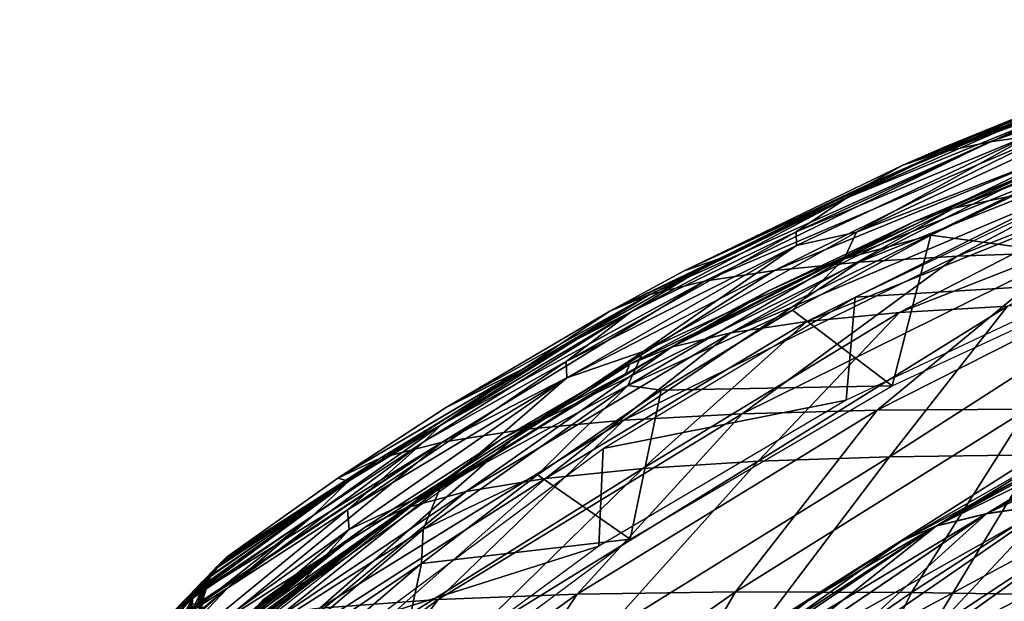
# Model space of a CAD drawing. Header units: millimetres. Extents: x -148 to 148, y -43 to 91.
# Tile 45 of 149: x -118 to -74, y 56 to 82. Entities that reach past the tile are written whole.
import ezdxf

# ---------------------------------------------------------------- set-up
doc = ezdxf.new("R2010")
doc.units = ezdxf.units.MM
doc.header["$LTSCALE"] = 65.185185
for name, color, linetype in [('181', 7, 'CONTINUOUS'), ('182', 7, 'CONTINUOUS'), ('188', 7, 'CONTINUOUS'), ('208', 7, 'CONTINUOUS'), ('209', 7, 'CONTINUOUS'), ('212', 7, 'CONTINUOUS'), ('222', 7, 'CONTINUOUS'), ('255', 7, 'CONTINUOUS'), ('256', 7, 'CONTINUOUS'), ('264', 7, 'CONTINUOUS'), ('267', 7, 'CONTINUOUS'), ('3', 7, 'CONTINUOUS'), ('4', 7, 'CONTINUOUS')]:
    doc.layers.add(name, color=color, linetype=linetype)

msp = doc.modelspace()

# ---------------------------------------------------------------- linework, layer by layer
at = {"layer": '181', "color": 7, "linetype": 'Continuous'}
for points in [[(-59.067, 81.817, -10.277), (-74.751, 76.369, -8.433), (-61.399, 81.537, -6.881), (-59.067, 81.817, -10.277)], [(-71.994, 76.754, -12.601), (-74.751, 76.369, -8.433), (-59.067, 81.817, -10.277), (-71.994, 76.754, -12.601)], [(-63.301, 81.197, -3.446), (-78.632, 75.326), (-76.71, 76.166), (-63.301, 81.197, -3.446)], [(-76.96, 75.898, -4.22), (-78.632, 75.326), (-63.301, 81.197, -3.446), (-76.96, 75.898, -4.22)], [(-61.399, 81.537, -6.881), (-76.96, 75.898, -4.22), (-63.301, 81.197, -3.446), (-61.399, 81.537, -6.881)], [(-74.751, 76.369, -8.433), (-76.96, 75.898, -4.22), (-61.399, 81.537, -6.881), (-74.751, 76.369, -8.433)], [(-70.511, 78.693), (-63.301, 81.197, -3.446), (-76.71, 76.166), (-70.511, 78.693)], [(-64.91, 77.28, -20.662), (-80.587, 71.012, -19.677), (-68.706, 77.057, -16.69), (-64.91, 77.28, -20.662)], [(-76.201, 71.28, -24.363), (-80.587, 71.012, -19.677), (-64.91, 77.28, -20.662), (-76.201, 71.28, -24.363)], [(-71.228, 71.449, -28.869), (-76.201, 71.28, -24.363), (-60.633, 77.426, -24.484), (-71.228, 71.449, -28.869)], [(-60.633, 77.426, -24.484), (-76.201, 71.28, -24.363), (-64.91, 77.28, -20.662), (-60.633, 77.426, -24.484)], [(-80.587, 71.012, -19.677), (-84.351, 70.64, -14.853), (-68.706, 77.057, -16.69), (-80.587, 71.012, -19.677)], [(-68.706, 77.057, -16.69), (-84.351, 70.64, -14.853), (-71.994, 76.754, -12.601), (-68.706, 77.057, -16.69)], [(-74.751, 76.369, -8.433), (-89.906, 69.566, -4.969), (-76.96, 75.898, -4.22), (-74.751, 76.369, -8.433)], [(-87.466, 70.16, -9.936), (-89.906, 69.566, -4.969), (-74.751, 76.369, -8.433), (-87.466, 70.16, -9.936)], [(-71.994, 76.754, -12.601), (-87.466, 70.16, -9.936), (-74.751, 76.369, -8.433), (-71.994, 76.754, -12.601)], [(-84.351, 70.64, -14.853), (-87.466, 70.16, -9.936), (-71.994, 76.754, -12.601), (-84.351, 70.64, -14.853)], [(-89.906, 69.566, -4.969), (-91.69, 68.833), (-76.96, 75.898, -4.22), (-89.906, 69.566, -4.969)], [(-76.96, 75.898, -4.22), (-91.69, 68.833), (-88.371, 70.621), (-76.96, 75.898, -4.22)], [(-78.632, 75.326), (-76.96, 75.898, -4.22), (-88.371, 70.621), (-78.632, 75.326)], [(-71.228, 71.449, -28.869), (-65.708, 71.526, -33.153), (-79.775, 64.418, -34.328), (-71.228, 71.449, -28.869)], [(-79.775, 64.418, -34.328), (-65.708, 71.526, -33.153), (-73.071, 64.462, -39.348), (-79.775, 64.418, -34.328)], [(-91.056, 63.971, -23.457), (-76.201, 71.28, -24.363), (-85.789, 64.257, -29.013), (-91.056, 63.971, -23.457)], [(-80.587, 71.012, -19.677), (-76.201, 71.28, -24.363), (-91.056, 63.971, -23.457), (-80.587, 71.012, -19.677)], [(-85.789, 64.257, -29.013), (-71.228, 71.449, -28.869), (-79.775, 64.418, -34.328), (-85.789, 64.257, -29.013)], [(-76.201, 71.28, -24.363), (-71.228, 71.449, -28.869), (-85.789, 64.257, -29.013), (-76.201, 71.28, -24.363)], [(-99.157, 62.991, -11.854), (-84.351, 70.64, -14.853), (-95.526, 63.552, -17.717), (-99.157, 62.991, -11.854)], [(-87.466, 70.16, -9.936), (-84.351, 70.64, -14.853), (-99.157, 62.991, -11.854), (-87.466, 70.16, -9.936)], [(-95.526, 63.552, -17.717), (-80.587, 71.012, -19.677), (-91.056, 63.971, -23.457), (-95.526, 63.552, -17.717)], [(-84.351, 70.64, -14.853), (-80.587, 71.012, -19.677), (-95.526, 63.552, -17.717), (-84.351, 70.64, -14.853)], [(-101.914, 62.28, -5.928), (-87.466, 70.16, -9.936), (-99.157, 62.991, -11.854), (-101.914, 62.28, -5.928)], [(-89.906, 69.566, -4.969), (-87.466, 70.16, -9.936), (-101.914, 62.28, -5.928), (-89.906, 69.566, -4.969)], [(-103.809, 61.384), (-89.906, 69.566, -4.969), (-101.914, 62.28, -5.928), (-103.809, 61.384)], [(-99.012, 64.517), (-89.906, 69.566, -4.969), (-103.809, 61.384), (-99.012, 64.517)], [(-91.69, 68.833), (-89.906, 69.566, -4.969), (-99.012, 64.517), (-91.69, 68.833)], [(-99.33, 55.971, -28.707), (-85.789, 64.257, -29.013), (-93.136, 56.211, -34.885), (-99.33, 55.971, -28.707)], [(-91.056, 63.971, -23.457), (-85.789, 64.257, -29.013), (-99.33, 55.971, -28.707), (-91.056, 63.971, -23.457)], [(-85.789, 64.257, -29.013), (-79.775, 64.418, -34.328), (-93.136, 56.211, -34.885), (-85.789, 64.257, -29.013)], [(-93.136, 56.211, -34.885), (-79.775, 64.418, -34.328), (-86.083, 56.314, -40.755), (-93.136, 56.211, -34.885)], [(-86.083, 56.314, -40.755), (-73.071, 64.462, -39.348), (-78.244, 56.293, -46.253), (-86.083, 56.314, -40.755)], [(-79.775, 64.418, -34.328), (-73.071, 64.462, -39.348), (-86.083, 56.314, -40.755), (-79.775, 64.418, -34.328)], [(-73.071, 64.462, -39.348), (-65.741, 64.398, -44.021), (-78.244, 56.293, -46.253), (-73.071, 64.462, -39.348)], [(-78.244, 56.293, -46.253), (-65.741, 64.398, -44.021), (-69.699, 56.159, -51.317), (-78.244, 56.293, -46.253)], [(-104.599, 55.585, -22.288), (-91.056, 63.971, -23.457), (-99.33, 55.971, -28.707), (-104.599, 55.585, -22.288)], [(-95.526, 63.552, -17.717), (-91.056, 63.971, -23.457), (-104.599, 55.585, -22.288), (-95.526, 63.552, -17.717)], [(-99.157, 62.991, -11.854), (-95.526, 63.552, -17.717), (-108.886, 55.041, -15.699), (-99.157, 62.991, -11.854)], [(-108.886, 55.041, -15.699), (-95.526, 63.552, -17.717), (-104.599, 55.585, -22.288), (-108.886, 55.041, -15.699)], [(-112.13, 54.338, -9.017), (-99.157, 62.991, -11.854), (-108.886, 55.041, -15.699), (-112.13, 54.338, -9.017)], [(-111.893, 54.582, -8.749), (-99.157, 62.991, -11.854), (-112.13, 54.338, -9.017), (-111.893, 54.582, -8.749)], [(-110.607, 55.907, -6.98), (-99.157, 62.991, -11.854), (-111.893, 54.582, -8.749), (-110.607, 55.907, -6.98)], [(-101.914, 62.28, -5.928), (-99.157, 62.991, -11.854), (-110.607, 55.907, -6.98), (-101.914, 62.28, -5.928)], [(-109.675, 56.873, -5.152), (-101.914, 62.28, -5.928), (-110.607, 55.907, -6.98), (-109.675, 56.873, -5.152)], [(-109.055, 57.515, -3.328), (-101.914, 62.28, -5.928), (-109.675, 56.873, -5.152), (-109.055, 57.515, -3.328)], [(-108.719, 57.864, -1.587), (-101.914, 62.28, -5.928), (-109.055, 57.515, -3.328), (-108.719, 57.864, -1.587)], [(-108.62, 57.966), (-101.914, 62.28, -5.928), (-108.719, 57.864, -1.587), (-108.62, 57.966)], [(-103.809, 61.384), (-101.914, 62.28, -5.928), (-108.62, 57.966), (-103.809, 61.384)], [(-99.33, 55.971, -28.707), (-93.136, 56.211, -34.885), (-106.054, 46.951, -34.368), (-99.33, 55.971, -28.707)], [(-106.054, 46.951, -34.368), (-93.136, 56.211, -34.885), (-99.179, 47.112, -40.81), (-106.054, 46.951, -34.368)], [(-99.179, 47.112, -40.81), (-86.083, 56.314, -40.755), (-91.412, 47.149, -46.9), (-99.179, 47.112, -40.81)], [(-93.136, 56.211, -34.885), (-86.083, 56.314, -40.755), (-99.179, 47.112, -40.81), (-93.136, 56.211, -34.885)], [(-86.083, 56.314, -40.755), (-78.244, 56.293, -46.253), (-91.412, 47.149, -46.9), (-86.083, 56.314, -40.755)], [(-91.412, 47.149, -46.9), (-78.244, 56.293, -46.253), (-82.837, 47.073, -52.572), (-91.412, 47.149, -46.9)], [(-78.244, 56.293, -46.253), (-69.699, 56.159, -51.317), (-82.837, 47.073, -52.572), (-78.244, 56.293, -46.253)], [(-82.837, 47.073, -52.572), (-69.699, 56.159, -51.317), (-73.54, 46.896, -57.764), (-82.837, 47.073, -52.572)], [(-104.599, 55.585, -22.288), (-99.33, 55.971, -28.707), (-111.967, 46.653, -27.642), (-104.599, 55.585, -22.288)], [(-111.967, 46.653, -27.642), (-99.33, 55.971, -28.707), (-106.054, 46.951, -34.368), (-111.967, 46.653, -27.642)]]:
    msp.add_3dface(points, dxfattribs=at)
at = {"layer": '182', "color": 7, "linetype": 'Continuous'}
for points in [[(-70.511, 78.693), (-76.71, 76.166), (-73.163, 77.564, 3.018), (-70.511, 78.693)], [(-73.163, 77.564, 3.018), (-78.632, 75.326), (-80.147, 74.483, 4.178), (-73.163, 77.564, 3.018)], [(-76.71, 76.166), (-78.632, 75.326), (-73.163, 77.564, 3.018), (-76.71, 76.166)], [(-78.632, 75.326), (-88.371, 70.621), (-80.147, 74.483, 4.178), (-78.632, 75.326)], [(-80.147, 74.483, 4.178), (-88.371, 70.621), (-86.808, 71.151, 5.384), (-80.147, 74.483, 4.178)], [(-88.371, 70.621), (-91.69, 68.833), (-86.808, 71.151, 5.384), (-88.371, 70.621)], [(-86.808, 71.151, 5.384), (-91.69, 68.833), (-87.367, 70.853, 5.489), (-86.808, 71.151, 5.384)], [(-87.367, 70.853, 5.489), (-95.545, 66.258, 6.033), (-93.174, 67.563, 6.627), (-87.367, 70.853, 5.489)], [(-87.367, 70.853, 5.489), (-91.69, 68.833), (-95.545, 66.258, 6.033), (-87.367, 70.853, 5.489)], [(-91.69, 68.833), (-99.012, 64.517), (-95.545, 66.258, 6.033), (-91.69, 68.833)], [(-93.174, 67.563, 6.627), (-95.545, 66.258, 6.033), (-99.21, 63.748, 7.887), (-93.174, 67.563, 6.627)], [(-99.012, 64.517), (-103.809, 61.384), (-95.545, 66.258, 6.033), (-99.012, 64.517)], [(-95.545, 66.258, 6.033), (-103.809, 61.384), (-103.328, 61.247, 6.559), (-95.545, 66.258, 6.033)], [(-95.545, 66.258, 6.033), (-103.328, 61.247, 6.559), (-99.21, 63.748, 7.887), (-95.545, 66.258, 6.033)], [(-99.21, 63.748, 7.887), (-103.328, 61.247, 6.559), (-104.904, 59.725, 9.149), (-99.21, 63.748, 7.887)], [(-110.663, 55.847, 7.071), (-103.328, 61.247, 6.559), (-110.398, 56.122, 6.623), (-110.663, 55.847, 7.071)], [(-103.328, 61.247, 6.559), (-110.663, 55.847, 7.071), (-104.904, 59.725, 9.149), (-103.328, 61.247, 6.559)], [(-110.398, 56.122, 6.623), (-103.328, 61.247, 6.559), (-110.18, 56.348, 6.226), (-110.398, 56.122, 6.623)], [(-110.18, 56.348, 6.226), (-103.328, 61.247, 6.559), (-109.594, 56.956, 4.955), (-110.18, 56.348, 6.226)], [(-109.594, 56.956, 4.955), (-103.328, 61.247, 6.559), (-109.151, 57.415, 3.674), (-109.594, 56.956, 4.955)], [(-109.151, 57.415, 3.674), (-103.328, 61.247, 6.559), (-108.848, 57.73, 2.409), (-109.151, 57.415, 3.674)], [(-108.848, 57.73, 2.409), (-103.328, 61.247, 6.559), (-108.674, 57.91, 1.175), (-108.848, 57.73, 2.409)], [(-103.328, 61.247, 6.559), (-108.62, 57.966), (-108.674, 57.91, 1.175), (-103.328, 61.247, 6.559)], [(-103.809, 61.384), (-108.62, 57.966), (-103.328, 61.247, 6.559), (-103.809, 61.384)], [(-110.663, 55.847, 7.071), (-110.915, 55.586, 7.463), (-104.904, 59.725, 9.149), (-110.663, 55.847, 7.071)], [(-104.904, 59.725, 9.149), (-110.915, 55.586, 7.463), (-110.279, 55.489, 10.404), (-104.904, 59.725, 9.149)]]:
    msp.add_3dface(points, dxfattribs=at)
at = {"layer": '188', "color": 7, "linetype": 'Continuous'}
for points in [[(-70.885, 75.32, 6.021), (-77.38, 72.213, 7.33), (-67.491, 70.872, 6.433), (-70.885, 75.32, 6.021)], [(-77.38, 72.213, 7.33), (-83.541, 68.875, 8.686), (-79.11, 65.497, 8.729), (-77.38, 72.213, 7.33)], [(-67.491, 70.872, 6.433), (-77.38, 72.213, 7.33), (-79.11, 65.497, 8.729), (-67.491, 70.872, 6.433)], [(-83.541, 68.875, 8.686), (-89.392, 65.304, 10.079), (-79.11, 65.497, 8.729), (-83.541, 68.875, 8.686)], [(-79.11, 65.497, 8.729), (-89.392, 65.304, 10.079), (-90.773, 58.658, 11.439), (-79.11, 65.497, 8.729)], [(-89.392, 65.304, 10.079), (-94.913, 61.527, 11.491), (-90.773, 58.658, 11.439), (-89.392, 65.304, 10.079)], [(-94.913, 61.527, 11.491), (-100.083, 57.573, 12.903), (-90.773, 58.658, 11.439), (-94.913, 61.527, 11.491)], [(-90.773, 58.658, 11.439), (-100.083, 57.573, 12.903), (-101.565, 50.635, 14.334), (-90.773, 58.658, 11.439)], [(-100.083, 57.573, 12.903), (-104.924, 53.443, 14.307), (-101.565, 50.635, 14.334), (-100.083, 57.573, 12.903)]]:
    msp.add_3dface(points, dxfattribs=at)
at = {"layer": '208', "color": 7, "linetype": 'Continuous'}
for points in [[(-64.652, 78.188, 0), (-76.359, 73.416, -4.348), (-63.083, 78.619, -3.569), (-64.652, 78.188, 0)], [(-76.359, 73.416, -4.348), (-73.968, 73.92, -8.699), (-63.083, 78.619, -3.569), (-76.359, 73.416, -4.348)], [(-71.327, 75.688, 0), (-76.359, 73.416, -4.348), (-64.652, 78.188, 0), (-71.327, 75.688, 0)], [(-78.116, 72.819, 0), (-76.359, 73.416, -4.348), (-71.327, 75.688, 0), (-78.116, 72.819, 0)], [(-82.904, 68.368, -15.276), (-78.78, 68.764, -20.245), (-67.352, 74.654, -17.231), (-82.904, 68.368, -15.276)], [(-70.958, 74.332, -13.008), (-82.904, 68.368, -15.276), (-67.352, 74.654, -17.231), (-70.958, 74.332, -13.008)], [(-78.78, 68.764, -20.245), (-73.963, 69.047, -25.061), (-63.175, 74.89, -21.324), (-78.78, 68.764, -20.245)], [(-67.352, 74.654, -17.231), (-78.78, 68.764, -20.245), (-63.175, 74.89, -21.324), (-67.352, 74.654, -17.231)], [(-86.298, 67.857, -10.209), (-82.904, 68.368, -15.276), (-70.958, 74.332, -13.008), (-86.298, 67.857, -10.209)], [(-73.968, 73.92, -8.699), (-86.298, 67.857, -10.209), (-70.958, 74.332, -13.008), (-73.968, 73.92, -8.699)], [(-76.359, 73.416, -4.348), (-86.298, 67.857, -10.209), (-73.968, 73.92, -8.699), (-76.359, 73.416, -4.348)], [(-88.935, 67.225, -5.098), (-86.298, 67.857, -10.209), (-76.359, 73.416, -4.348), (-88.935, 67.225, -5.098)], [(-78.116, 72.819, 0), (-88.935, 67.225, -5.098), (-76.359, 73.416, -4.348), (-78.116, 72.819, 0)], [(-84.616, 69.737, 0), (-88.935, 67.225, -5.098), (-78.116, 72.819, 0), (-84.616, 69.737, 0)], [(-90.796, 66.47, 0), (-88.935, 67.225, -5.098), (-84.616, 69.737, 0), (-90.796, 66.47, 0)], [(-78.78, 68.764, -20.245), (-85.08, 62.136, -27.812), (-73.963, 69.047, -25.061), (-78.78, 68.764, -20.245)], [(-85.08, 62.136, -27.812), (-79.219, 62.337, -32.963), (-73.963, 69.047, -25.061), (-85.08, 62.136, -27.812)], [(-79.219, 62.337, -32.963), (-72.678, 62.423, -37.844), (-68.495, 69.221, -29.672), (-79.219, 62.337, -32.963)], [(-73.963, 69.047, -25.061), (-79.219, 62.337, -32.963), (-68.495, 69.221, -29.672), (-73.963, 69.047, -25.061)], [(-90.207, 61.814, -22.444), (-85.08, 62.136, -27.812), (-78.78, 68.764, -20.245), (-90.207, 61.814, -22.444)], [(-82.904, 68.368, -15.276), (-90.207, 61.814, -22.444), (-78.78, 68.764, -20.245), (-82.904, 68.368, -15.276)], [(-94.554, 61.365, -16.92), (-90.207, 61.814, -22.444), (-82.904, 68.368, -15.276), (-94.554, 61.365, -16.92)], [(-86.298, 67.857, -10.209), (-94.554, 61.365, -16.92), (-82.904, 68.368, -15.276), (-86.298, 67.857, -10.209)], [(-98.081, 60.784, -11.298), (-94.554, 61.365, -16.92), (-86.298, 67.857, -10.209), (-98.081, 60.784, -11.298)], [(-88.935, 67.225, -5.098), (-98.081, 60.784, -11.298), (-86.298, 67.857, -10.209), (-88.935, 67.225, -5.098)], [(-100.758, 60.067, -5.638), (-98.081, 60.784, -11.298), (-88.935, 67.225, -5.098), (-100.758, 60.067, -5.638)], [(-90.796, 66.47, 0), (-100.758, 60.067, -5.638), (-88.935, 67.225, -5.098), (-90.796, 66.47, 0)], [(-96.58, 63.084, 0), (-100.758, 60.067, -5.638), (-90.796, 66.47, 0), (-96.58, 63.084, 0)], [(-102.623, 59.166, 0), (-100.758, 60.067, -5.638), (-96.58, 63.084, 0), (-102.623, 59.166, 0)], [(-85.149, 54.501, -39.3), (-79.219, 62.337, -32.963), (-92.066, 54.353, -33.591), (-85.149, 54.501, -39.3)], [(-79.219, 62.337, -32.963), (-85.08, 62.136, -27.812), (-92.066, 54.353, -33.591), (-79.219, 62.337, -32.963)], [(-72.678, 62.423, -37.844), (-79.219, 62.337, -32.963), (-85.149, 54.501, -39.3), (-72.678, 62.423, -37.844)], [(-77.453, 54.525, -44.661), (-72.678, 62.423, -37.844), (-85.149, 54.501, -39.3), (-77.453, 54.525, -44.661)], [(-65.518, 62.402, -42.4), (-72.678, 62.423, -37.844), (-77.453, 54.525, -44.661), (-65.518, 62.402, -42.4)], [(-69.057, 54.434, -49.61), (-65.518, 62.402, -42.4), (-77.453, 54.525, -44.661), (-69.057, 54.434, -49.61)], [(-85.08, 62.136, -27.812), (-90.207, 61.814, -22.444), (-98.132, 54.072, -27.6), (-85.08, 62.136, -27.812)], [(-92.066, 54.353, -33.591), (-85.08, 62.136, -27.812), (-98.132, 54.072, -27.6), (-92.066, 54.353, -33.591)], [(-90.207, 61.814, -22.444), (-94.554, 61.365, -16.92), (-103.286, 53.65, -21.398), (-90.207, 61.814, -22.444)], [(-98.132, 54.072, -27.6), (-90.207, 61.814, -22.444), (-103.286, 53.65, -21.398), (-98.132, 54.072, -27.6)], [(-94.554, 61.365, -16.92), (-98.081, 60.784, -11.298), (-107.475, 53.078, -15.056), (-94.554, 61.365, -16.92)], [(-103.286, 53.65, -21.398), (-94.554, 61.365, -16.92), (-107.475, 53.078, -15.056), (-103.286, 53.65, -21.398)], [(-98.081, 60.784, -11.298), (-100.758, 60.067, -5.638), (-110.634, 52.364, -8.667), (-98.081, 60.784, -11.298)], [(-107.475, 53.078, -15.056), (-98.081, 60.784, -11.298), (-110.634, 52.364, -8.667), (-107.475, 53.078, -15.056)], [(-110.634, 52.364, -8.667), (-100.758, 60.067, -5.638), (-109.934, 53.079, -7.862), (-110.634, 52.364, -8.667)], [(-109.934, 53.079, -7.862), (-100.758, 60.067, -5.638), (-109.057, 53.978, -6.621), (-109.934, 53.079, -7.862)], [(-109.057, 53.978, -6.621), (-100.758, 60.067, -5.638), (-108.374, 54.679, -5.378), (-109.057, 53.978, -6.621)], [(-100.758, 60.067, -5.638), (-102.623, 59.166, 0), (-108.374, 54.679, -5.378), (-100.758, 60.067, -5.638)], [(-108.374, 54.679, -5.378), (-102.623, 59.166, 0), (-107.866, 55.202, -4.162), (-108.374, 54.679, -5.378)], [(-107.866, 55.202, -4.162), (-102.623, 59.166, 0), (-107.51, 55.568, -3.001), (-107.866, 55.202, -4.162)], [(-107.51, 55.568, -3.001), (-102.623, 59.166, 0), (-107.285, 55.799, -1.917), (-107.51, 55.568, -3.001)], [(-107.285, 55.799, -1.917), (-102.623, 59.166, 0), (-107.166, 55.921, -0.919), (-107.285, 55.799, -1.917)], [(-107.166, 55.921, -0.919), (-102.623, 59.166, 0), (-107.131, 55.958, 0), (-107.166, 55.921, -0.919)]]:
    msp.add_3dface(points, dxfattribs=at)
at = {"layer": '209', "color": 7, "linetype": 'Continuous'}
for points in [[(-75.194, 74.029, 2.658), (-71.327, 75.688, 0), (-69.172, 76.502, 1.702), (-75.194, 74.029, 2.658)], [(-78.116, 72.819, 0), (-71.327, 75.688, 0), (-75.194, 74.029, 2.658), (-78.116, 72.819, 0)], [(-81.336, 71.199, 3.717), (-78.116, 72.819, 0), (-75.194, 74.029, 2.658), (-81.336, 71.199, 3.717)], [(-84.616, 69.737, 0), (-78.116, 72.819, 0), (-81.336, 71.199, 3.717), (-84.616, 69.737, 0)], [(-87.246, 68.153, 4.818), (-84.616, 69.737, 0), (-81.336, 71.199, 3.717), (-87.246, 68.153, 4.818)], [(-90.796, 66.47, 0), (-84.616, 69.737, 0), (-87.246, 68.153, 4.818), (-90.796, 66.47, 0)], [(-90.992, 66.04, 5.556), (-90.796, 66.47, 0), (-87.246, 68.153, 4.818), (-90.992, 66.04, 5.556)], [(-96.58, 63.084, 0), (-90.796, 66.47, 0), (-90.992, 66.04, 5.556), (-96.58, 63.084, 0)], [(-100.4, 60.234, 6.161), (-96.58, 63.084, 0), (-90.992, 66.04, 5.556), (-100.4, 60.234, 6.161)], [(-100.4, 60.234, 6.161), (-90.992, 66.04, 5.556), (-98.25, 61.497, 7.077), (-100.4, 60.234, 6.161)], [(-98.25, 61.497, 7.077), (-90.992, 66.04, 5.556), (-92.876, 64.921, 5.939), (-98.25, 61.497, 7.077)], [(-102.623, 59.166, 0), (-96.58, 63.084, 0), (-100.4, 60.234, 6.161), (-102.623, 59.166, 0)], [(-103.348, 57.903, 8.217), (-100.4, 60.234, 6.161), (-98.25, 61.497, 7.077), (-103.348, 57.903, 8.217)], [(-109.131, 53.9, 6.738), (-108.999, 54.036, 6.526), (-100.4, 60.234, 6.161), (-109.131, 53.9, 6.738)], [(-109.131, 53.9, 6.738), (-100.4, 60.234, 6.161), (-103.348, 57.903, 8.217), (-109.131, 53.9, 6.738)], [(-108.999, 54.036, 6.526), (-102.623, 59.166, 0), (-100.4, 60.234, 6.161), (-108.999, 54.036, 6.526)], [(-107.912, 55.153, 4.288), (-102.623, 59.166, 0), (-108.999, 54.036, 6.526), (-107.912, 55.153, 4.288)], [(-107.312, 55.772, 2.067), (-102.623, 59.166, 0), (-107.912, 55.153, 4.288), (-107.312, 55.772, 2.067)], [(-107.131, 55.958, 0), (-102.623, 59.166, 0), (-107.312, 55.772, 2.067), (-107.131, 55.958, 0)], [(-108.165, 54.15, 9.349), (-109.131, 53.9, 6.738), (-103.348, 57.903, 8.217), (-108.165, 54.15, 9.349)]]:
    msp.add_3dface(points, dxfattribs=at)
at = {"layer": '212', "color": 7, "linetype": 'Continuous'}
for points in [[(-68.702, 75.194, 3.246), (-70.001, 70.106, 4.29), (-80.753, 69.448, 5.675), (-68.702, 75.194, 3.246)], [(-70.001, 70.106, 4.29), (-81.152, 64.852, 6.538), (-80.753, 69.448, 5.675), (-70.001, 70.106, 4.29)], [(-80.753, 69.448, 5.675), (-81.152, 64.852, 6.538), (-91.985, 62.707, 8.324), (-80.753, 69.448, 5.675)], [(-81.152, 64.852, 6.538), (-92.179, 58.352, 9.121), (-91.985, 62.707, 8.324), (-81.152, 64.852, 6.538)], [(-91.985, 62.707, 8.324), (-92.179, 58.352, 9.121), (-102.002, 55.238, 11.02), (-91.985, 62.707, 8.324)], [(-92.179, 58.352, 9.121), (-102.324, 50.884, 11.834), (-102.002, 55.238, 11.02), (-92.179, 58.352, 9.121)]]:
    msp.add_3dface(points, dxfattribs=at)
at = {"layer": '222', "color": 7, "linetype": 'Continuous'}
for points in [[(-71.172, 78.251, 3.433), (-80.147, 74.483, 4.178), (-81.119, 73.871, 5.125), (-71.172, 78.251, 3.433)], [(-71.172, 78.251, 3.433), (-81.119, 73.871, 5.125), (-72.711, 77.301, 4.445), (-71.172, 78.251, 3.433)], [(-73.163, 77.564, 3.018), (-80.147, 74.483, 4.178), (-71.172, 78.251, 3.433), (-73.163, 77.564, 3.018)], [(-72.711, 77.301, 4.445), (-81.119, 73.871, 5.125), (-83.385, 72.355, 6.415), (-72.711, 77.301, 4.445)], [(-72.711, 77.301, 4.445), (-83.385, 72.355, 6.415), (-72.671, 76.811, 5.125), (-72.711, 77.301, 4.445)], [(-72.671, 76.811, 5.125), (-83.385, 72.355, 6.415), (-83.363, 71.752, 7.2), (-72.671, 76.811, 5.125)], [(-72.671, 76.811, 5.125), (-83.363, 71.752, 7.2), (-80.691, 72.353, 7.29), (-72.671, 76.811, 5.125)], [(-70.794, 76.956, 5.349), (-80.691, 72.353, 7.29), (-71.143, 76.043, 5.827), (-70.794, 76.956, 5.349)], [(-70.794, 76.956, 5.349), (-72.671, 76.811, 5.125), (-80.691, 72.353, 7.29), (-70.794, 76.956, 5.349)], [(-71.143, 76.043, 5.827), (-80.691, 72.353, 7.29), (-81.239, 71.164, 7.882), (-71.143, 76.043, 5.827)], [(-70.885, 75.32, 6.021), (-71.143, 76.043, 5.827), (-81.239, 71.164, 7.882), (-70.885, 75.32, 6.021)], [(-77.38, 72.213, 7.33), (-70.885, 75.32, 6.021), (-81.239, 71.164, 7.882), (-77.38, 72.213, 7.33)], [(-80.147, 74.483, 4.178), (-86.808, 71.151, 5.384), (-81.119, 73.871, 5.125), (-80.147, 74.483, 4.178)], [(-81.119, 73.871, 5.125), (-87.367, 70.853, 5.489), (-90.735, 68.8, 6.963), (-81.119, 73.871, 5.125)], [(-81.119, 73.871, 5.125), (-90.735, 68.8, 6.963), (-83.385, 72.355, 6.415), (-81.119, 73.871, 5.125)], [(-86.808, 71.151, 5.384), (-87.367, 70.853, 5.489), (-81.119, 73.871, 5.125), (-86.808, 71.151, 5.384)], [(-83.385, 72.355, 6.415), (-90.735, 68.8, 6.963), (-93.637, 66.585, 8.558), (-83.385, 72.355, 6.415)], [(-83.385, 72.355, 6.415), (-93.637, 66.585, 8.558), (-83.363, 71.752, 7.2), (-83.385, 72.355, 6.415)], [(-80.691, 72.353, 7.29), (-90.196, 67.031, 9.404), (-81.239, 71.164, 7.882), (-80.691, 72.353, 7.29)], [(-80.691, 72.353, 7.29), (-83.363, 71.752, 7.2), (-90.196, 67.031, 9.404), (-80.691, 72.353, 7.29)], [(-83.541, 68.875, 8.686), (-77.38, 72.213, 7.33), (-81.239, 71.164, 7.882), (-83.541, 68.875, 8.686)], [(-83.363, 71.752, 7.2), (-93.637, 66.585, 8.558), (-93.602, 65.852, 9.458), (-83.363, 71.752, 7.2)], [(-83.363, 71.752, 7.2), (-93.602, 65.852, 9.458), (-90.196, 67.031, 9.404), (-83.363, 71.752, 7.2)], [(-81.239, 71.164, 7.882), (-90.196, 67.031, 9.404), (-90.886, 65.517, 10.118), (-81.239, 71.164, 7.882)], [(-83.541, 68.875, 8.686), (-81.239, 71.164, 7.882), (-90.886, 65.517, 10.118), (-83.541, 68.875, 8.686)], [(-87.367, 70.853, 5.489), (-93.174, 67.563, 6.627), (-90.735, 68.8, 6.963), (-87.367, 70.853, 5.489)], [(-90.735, 68.8, 6.963), (-99.21, 63.748, 7.887), (-99.956, 63.014, 8.904), (-90.735, 68.8, 6.963)], [(-90.735, 68.8, 6.963), (-99.956, 63.014, 8.904), (-93.637, 66.585, 8.558), (-90.735, 68.8, 6.963)], [(-93.174, 67.563, 6.627), (-99.21, 63.748, 7.887), (-90.735, 68.8, 6.963), (-93.174, 67.563, 6.627)], [(-89.392, 65.304, 10.079), (-83.541, 68.875, 8.686), (-90.886, 65.517, 10.118), (-89.392, 65.304, 10.079)], [(-90.196, 67.031, 9.404), (-99.236, 60.977, 11.645), (-90.886, 65.517, 10.118), (-90.196, 67.031, 9.404)], [(-90.196, 67.031, 9.404), (-93.602, 65.852, 9.458), (-99.236, 60.977, 11.645), (-90.196, 67.031, 9.404)], [(-93.637, 66.585, 8.558), (-99.956, 63.014, 8.904), (-103.379, 59.966, 10.815), (-93.637, 66.585, 8.558)], [(-93.637, 66.585, 8.558), (-103.379, 59.966, 10.815), (-93.602, 65.852, 9.458), (-93.637, 66.585, 8.558)], [(-93.602, 65.852, 9.458), (-103.379, 59.966, 10.815), (-103.297, 59.089, 11.84), (-93.602, 65.852, 9.458)], [(-93.602, 65.852, 9.458), (-103.297, 59.089, 11.84), (-99.236, 60.977, 11.645), (-93.602, 65.852, 9.458)], [(-90.886, 65.517, 10.118), (-99.236, 60.977, 11.645), (-99.999, 59.092, 12.484), (-90.886, 65.517, 10.118)], [(-94.913, 61.527, 11.491), (-90.886, 65.517, 10.118), (-99.999, 59.092, 12.484), (-94.913, 61.527, 11.491)], [(-94.913, 61.527, 11.491), (-89.392, 65.304, 10.079), (-90.886, 65.517, 10.118), (-94.913, 61.527, 11.491)], [(-99.21, 63.748, 7.887), (-104.904, 59.725, 9.149), (-99.956, 63.014, 8.904), (-99.21, 63.748, 7.887)], [(-99.956, 63.014, 8.904), (-104.904, 59.725, 9.149), (-108.711, 56.493, 10.899), (-99.956, 63.014, 8.904)], [(-99.956, 63.014, 8.904), (-108.711, 56.493, 10.899), (-103.379, 59.966, 10.815), (-99.956, 63.014, 8.904)], [(-100.083, 57.573, 12.903), (-94.913, 61.527, 11.491), (-99.999, 59.092, 12.484), (-100.083, 57.573, 12.903)], [(-99.236, 60.977, 11.645), (-107.732, 54.179, 13.961), (-99.999, 59.092, 12.484), (-99.236, 60.977, 11.645)], [(-99.236, 60.977, 11.645), (-103.297, 59.089, 11.84), (-107.732, 54.179, 13.961), (-99.236, 60.977, 11.645)], [(-103.379, 59.966, 10.815), (-108.711, 56.493, 10.899), (-112.516, 52.477, 13.121), (-103.379, 59.966, 10.815)], [(-103.379, 59.966, 10.815), (-112.516, 52.477, 13.121), (-103.297, 59.089, 11.84), (-103.379, 59.966, 10.815)], [(-104.904, 59.725, 9.149), (-110.279, 55.489, 10.404), (-108.711, 56.493, 10.899), (-104.904, 59.725, 9.149)], [(-103.297, 59.089, 11.84), (-112.516, 52.477, 13.121), (-112.348, 51.447, 14.277), (-103.297, 59.089, 11.84)], [(-103.297, 59.089, 11.84), (-112.348, 51.447, 14.277), (-107.732, 54.179, 13.961), (-103.297, 59.089, 11.84)], [(-99.999, 59.092, 12.484), (-107.732, 54.179, 13.961), (-108.49, 51.885, 14.921), (-99.999, 59.092, 12.484)], [(-100.083, 57.573, 12.903), (-99.999, 59.092, 12.484), (-108.49, 51.885, 14.921), (-100.083, 57.573, 12.903)], [(-104.924, 53.443, 14.307), (-100.083, 57.573, 12.903), (-108.49, 51.885, 14.921), (-104.924, 53.443, 14.307)], [(-108.711, 56.493, 10.899), (-115.344, 51.038, 11.642), (-116.914, 49.229, 12.889), (-108.711, 56.493, 10.899)], [(-108.711, 56.493, 10.899), (-116.914, 49.229, 12.889), (-112.516, 52.477, 13.121), (-108.711, 56.493, 10.899)], [(-110.279, 55.489, 10.404), (-115.344, 51.038, 11.642), (-108.711, 56.493, 10.899), (-110.279, 55.489, 10.404)]]:
    msp.add_3dface(points, dxfattribs=at)
at = {"layer": '255', "color": 7, "linetype": 'Continuous'}
for points in [[(-109.852, 55.997, -1.062), (-109.94, 55.889, -1.637), (-117.95, 9.913, -0.411), (-109.852, 55.997, -1.062)], [(-117.933, 9.913, -0.202), (-109.852, 55.997, -1.062), (-117.95, 9.913, -0.411), (-117.933, 9.913, -0.202)], [(-109.803, 56.058, -0.515), (-109.852, 55.997, -1.062), (-117.933, 9.913, -0.202), (-109.803, 56.058, -0.515)], [(-117.927, 9.913), (-109.803, 56.058, -0.515), (-117.933, 9.913, -0.202), (-117.927, 9.913)], [(-109.787, 56.077), (-109.803, 56.058, -0.515), (-117.927, 9.913), (-109.787, 56.077)]]:
    msp.add_3dface(points, dxfattribs=at)
at = {"layer": '256', "color": 7, "linetype": 'Continuous'}
for points in [[(-110.085, 55.711, 2.285), (-109.915, 55.92, 1.494), (-117.979, 9.913, 0.615), (-110.085, 55.711, 2.285)], [(-117.979, 9.913, 0.615), (-109.915, 55.92, 1.494), (-117.95, 9.913, 0.405), (-117.979, 9.913, 0.615)], [(-109.915, 55.92, 1.494), (-109.818, 56.039, 0.727), (-117.95, 9.913, 0.405), (-109.915, 55.92, 1.494)], [(-117.95, 9.913, 0.405), (-109.818, 56.039, 0.727), (-117.933, 9.913, 0.199), (-117.95, 9.913, 0.405)], [(-109.787, 56.077), (-117.927, 9.913), (-117.933, 9.913, 0.199), (-109.787, 56.077)], [(-109.818, 56.039, 0.727), (-109.787, 56.077), (-117.933, 9.913, 0.199), (-109.818, 56.039, 0.727)]]:
    msp.add_3dface(points, dxfattribs=at)
at = {"layer": '264', "color": 7, "linetype": 'Continuous'}
for points in [[(-108.62, 57.966), (-108.719, 57.864, -1.587), (-108.79, 57.83, 0), (-108.62, 57.966)], [(-109.126, 57.493, -2.629), (-110, 56.605, -4.942), (-109.729, 56.721, -2.32), (-109.126, 57.493, -2.629)], [(-109.126, 57.493, -2.629), (-109.675, 56.873, -5.152), (-110, 56.605, -4.942), (-109.126, 57.493, -2.629)], [(-109.442, 57.037, 0), (-109.126, 57.493, -2.629), (-109.729, 56.721, -2.32), (-109.442, 57.037, 0)], [(-109.055, 57.515, -3.328), (-109.675, 56.873, -5.152), (-109.126, 57.493, -2.629), (-109.055, 57.515, -3.328)], [(-109.385, 57.134, 0), (-109.126, 57.493, -2.629), (-109.442, 57.037, 0), (-109.385, 57.134, 0)], [(-108.986, 57.645, 0), (-109.126, 57.493, -2.629), (-109.385, 57.134, 0), (-108.986, 57.645, 0)], [(-108.719, 57.864, -1.587), (-109.055, 57.515, -3.328), (-109.126, 57.493, -2.629), (-108.719, 57.864, -1.587)], [(-108.79, 57.83, 0), (-108.719, 57.864, -1.587), (-109.126, 57.493, -2.629), (-108.79, 57.83, 0)], [(-108.79, 57.83, 0), (-109.126, 57.493, -2.629), (-108.986, 57.645, 0), (-108.79, 57.83, 0)], [(-109.442, 57.037, 0), (-109.729, 56.721, -2.32), (-109.505, 56.919, 0), (-109.442, 57.037, 0)], [(-110, 56.605, -4.942), (-110.607, 55.907, -6.98), (-111.218, 55.351, -6.838), (-110, 56.605, -4.942)], [(-110, 56.605, -4.942), (-111.218, 55.351, -6.838), (-110.488, 55.88, -4.402), (-110, 56.605, -4.942)], [(-109.675, 56.873, -5.152), (-110.607, 55.907, -6.98), (-110, 56.605, -4.942), (-109.675, 56.873, -5.152)], [(-110.072, 55.728, -2.235), (-109.729, 56.721, -2.32), (-110.488, 55.88, -4.402), (-110.072, 55.728, -2.235)], [(-109.729, 56.721, -2.32), (-110, 56.605, -4.942), (-110.488, 55.88, -4.402), (-109.729, 56.721, -2.32)], [(-110.072, 55.728, -2.235), (-109.94, 55.889, -1.637), (-109.729, 56.721, -2.32), (-110.072, 55.728, -2.235)], [(-109.94, 55.889, -1.637), (-109.852, 55.997, -1.062), (-109.729, 56.721, -2.32), (-109.94, 55.889, -1.637)], [(-109.852, 55.997, -1.062), (-109.803, 56.058, -0.515), (-109.729, 56.721, -2.32), (-109.852, 55.997, -1.062)], [(-109.803, 56.058, -0.515), (-109.787, 56.077), (-109.729, 56.721, -2.32), (-109.803, 56.058, -0.515)], [(-109.729, 56.721, -2.32), (-109.787, 56.077), (-109.505, 56.919, 0), (-109.729, 56.721, -2.32)], [(-110.607, 55.907, -6.98), (-111.893, 54.582, -8.749), (-111.218, 55.351, -6.838), (-110.607, 55.907, -6.98)]]:
    msp.add_3dface(points, dxfattribs=at)
at = {"layer": '267', "color": 7, "linetype": 'Continuous'}
for points in [[(-108.674, 57.91, 1.175), (-108.62, 57.966), (-109.224, 57.401, 2.183), (-108.674, 57.91, 1.175)], [(-108.62, 57.966), (-108.79, 57.83, 0), (-109.224, 57.401, 2.183), (-108.62, 57.966)], [(-109.861, 56.741, 4.169), (-108.848, 57.73, 2.409), (-109.224, 57.401, 2.183), (-109.861, 56.741, 4.169)], [(-109.151, 57.415, 3.674), (-108.848, 57.73, 2.409), (-109.861, 56.741, 4.169), (-109.151, 57.415, 3.674)], [(-108.986, 57.645, 0), (-109.385, 57.134, 0), (-109.711, 56.69, 1.952), (-108.986, 57.645, 0)], [(-109.224, 57.401, 2.183), (-108.986, 57.645, 0), (-109.711, 56.69, 1.952), (-109.224, 57.401, 2.183)], [(-108.848, 57.73, 2.409), (-108.674, 57.91, 1.175), (-109.224, 57.401, 2.183), (-108.848, 57.73, 2.409)], [(-108.79, 57.83, 0), (-108.986, 57.645, 0), (-109.224, 57.401, 2.183), (-108.79, 57.83, 0)], [(-109.861, 56.741, 4.169), (-109.224, 57.401, 2.183), (-110.269, 56.063, 3.756), (-109.861, 56.741, 4.169)], [(-110.269, 56.063, 3.756), (-109.224, 57.401, 2.183), (-109.711, 56.69, 1.952), (-110.269, 56.063, 3.756)], [(-109.594, 56.956, 4.955), (-109.151, 57.415, 3.674), (-109.861, 56.741, 4.169), (-109.594, 56.956, 4.955)], [(-109.385, 57.134, 0), (-109.442, 57.037, 0), (-109.711, 56.69, 1.952), (-109.385, 57.134, 0)], [(-109.442, 57.037, 0), (-109.505, 56.919, 0), (-109.711, 56.69, 1.952), (-109.442, 57.037, 0)], [(-111.083, 55.145, 5.331), (-109.861, 56.741, 4.169), (-110.269, 56.063, 3.756), (-111.083, 55.145, 5.331)], [(-110.776, 55.783, 5.874), (-109.861, 56.741, 4.169), (-111.083, 55.145, 5.331), (-110.776, 55.783, 5.874)], [(-110.18, 56.348, 6.226), (-109.594, 56.956, 4.955), (-110.776, 55.783, 5.874), (-110.18, 56.348, 6.226)], [(-110.776, 55.783, 5.874), (-109.594, 56.956, 4.955), (-109.861, 56.741, 4.169), (-110.776, 55.783, 5.874)], [(-110.333, 55.408, 3.093), (-110.269, 56.063, 3.756), (-109.711, 56.69, 1.952), (-110.333, 55.408, 3.093)], [(-110.085, 55.711, 2.285), (-110.333, 55.408, 3.093), (-109.711, 56.69, 1.952), (-110.085, 55.711, 2.285)], [(-109.915, 55.92, 1.494), (-110.085, 55.711, 2.285), (-109.711, 56.69, 1.952), (-109.915, 55.92, 1.494)], [(-109.818, 56.039, 0.727), (-109.915, 55.92, 1.494), (-109.505, 56.919, 0), (-109.818, 56.039, 0.727)], [(-109.505, 56.919, 0), (-109.915, 55.92, 1.494), (-109.711, 56.69, 1.952), (-109.505, 56.919, 0)], [(-109.787, 56.077), (-109.818, 56.039, 0.727), (-109.505, 56.919, 0), (-109.787, 56.077)], [(-110.398, 56.122, 6.623), (-110.18, 56.348, 6.226), (-110.776, 55.783, 5.874), (-110.398, 56.122, 6.623)], [(-111.877, 54.617, 7.282), (-110.398, 56.122, 6.623), (-110.776, 55.783, 5.874), (-111.877, 54.617, 7.282)], [(-111.59, 54.94, 8.067), (-110.398, 56.122, 6.623), (-111.877, 54.617, 7.282), (-111.59, 54.94, 8.067)], [(-110.663, 55.847, 7.071), (-110.398, 56.122, 6.623), (-111.59, 54.94, 8.067), (-110.663, 55.847, 7.071)], [(-111.074, 54.503, 4.71), (-111.083, 55.145, 5.331), (-110.269, 56.063, 3.756), (-111.074, 54.503, 4.71)], [(-110.79, 54.85, 4.175), (-111.074, 54.503, 4.71), (-110.269, 56.063, 3.756), (-110.79, 54.85, 4.175)], [(-110.543, 55.151, 3.635), (-110.79, 54.85, 4.175), (-110.269, 56.063, 3.756), (-110.543, 55.151, 3.635)], [(-110.333, 55.408, 3.093), (-110.543, 55.151, 3.635), (-110.269, 56.063, 3.756), (-110.333, 55.408, 3.093)]]:
    msp.add_3dface(points, dxfattribs=at)
at = {"layer": '3', "color": 254, "linetype": 'Continuous', "true_color": 0xb0e0e6}
for points in [[(-60.963, 66.286, -11.255), (-74.914, 59.789, -8.952), (-63.536, 65.934, -7.536), (-60.963, 66.286, -11.255)], [(-71.993, 60.223, -13.375), (-74.914, 59.789, -8.952), (-60.963, 66.286, -11.255), (-71.993, 60.223, -13.375)], [(-63.536, 65.934, -7.536), (-77.164, 59.237, -4.478), (-65.569, 65.492, -3.771), (-63.536, 65.934, -7.536)], [(-74.914, 59.789, -8.952), (-77.164, 59.237, -4.478), (-63.536, 65.934, -7.536), (-74.914, 59.789, -8.952)], [(-77.164, 59.237, -4.478), (-78.724, 58.558), (-65.569, 65.492, -3.771), (-77.164, 59.237, -4.478)], [(-65.569, 65.492, -3.771), (-78.724, 58.558), (-71.395, 62.748), (-65.569, 65.492, -3.771)], [(-68.429, 60.546, -17.7), (-82.338, 53.079, -15.382), (-71.993, 60.223, -13.375), (-68.429, 60.546, -17.7)], [(-78.367, 53.436, -20.356), (-82.338, 53.079, -15.382), (-68.429, 60.546, -17.7), (-78.367, 53.436, -20.356)], [(-73.665, 53.668, -25.162), (-78.367, 53.436, -20.356), (-64.254, 60.764, -21.881), (-73.665, 53.668, -25.162)], [(-64.254, 60.764, -21.881), (-78.367, 53.436, -20.356), (-68.429, 60.546, -17.7), (-64.254, 60.764, -21.881)], [(-71.993, 60.223, -13.375), (-85.533, 52.591, -10.293), (-74.914, 59.789, -8.952), (-71.993, 60.223, -13.375)], [(-82.338, 53.079, -15.382), (-85.533, 52.591, -10.293), (-71.993, 60.223, -13.375), (-82.338, 53.079, -15.382)], [(-85.533, 52.591, -10.293), (-87.918, 51.961, -5.147), (-74.914, 59.789, -8.952), (-85.533, 52.591, -10.293)], [(-74.914, 59.789, -8.952), (-87.918, 51.961, -5.147), (-77.164, 59.237, -4.478), (-74.914, 59.789, -8.952)], [(-87.918, 51.961, -5.147), (-89.468, 51.179), (-77.164, 59.237, -4.478), (-87.918, 51.961, -5.147)], [(-77.164, 59.237, -4.478), (-89.468, 51.179), (-82.871, 55.9), (-77.164, 59.237, -4.478)], [(-78.724, 58.558), (-77.164, 59.237, -4.478), (-82.871, 55.9), (-78.724, 58.558)]]:
    msp.add_3dface(points, dxfattribs=at)
at = {"layer": '4', "color": 254, "linetype": 'Continuous', "true_color": 0xb0e0e6}
for points in [[(-74.887, 59.806, 8.949), (-71.969, 60.238, 13.371), (-63.509, 65.946, 7.533), (-74.887, 59.806, 8.949)], [(-65.54, 65.506, 3.77), (-74.887, 59.806, 8.949), (-63.509, 65.946, 7.533), (-65.54, 65.506, 3.77)], [(-77.134, 59.255, 4.476), (-74.887, 59.806, 8.949), (-65.54, 65.506, 3.77), (-77.134, 59.255, 4.476)], [(-67.05, 64.956), (-77.134, 59.255, 4.476), (-65.54, 65.506, 3.77), (-67.05, 64.956)], [(-67.05, 64.956), (-71.395, 62.748), (-77.134, 59.255, 4.476), (-67.05, 64.956)], [(-71.395, 62.748), (-78.724, 58.558), (-77.134, 59.255, 4.476), (-71.395, 62.748)], [(-78.347, 53.452, 20.351), (-73.647, 53.683, 25.156), (-68.407, 60.56, 17.694), (-78.347, 53.452, 20.351)], [(-71.969, 60.238, 13.371), (-78.347, 53.452, 20.351), (-68.407, 60.56, 17.694), (-71.969, 60.238, 13.371)], [(-82.314, 53.097, 15.377), (-78.347, 53.452, 20.351), (-71.969, 60.238, 13.371), (-82.314, 53.097, 15.377)], [(-74.887, 59.806, 8.949), (-82.314, 53.097, 15.377), (-71.969, 60.238, 13.371), (-74.887, 59.806, 8.949)], [(-85.507, 52.61, 10.29), (-82.314, 53.097, 15.377), (-74.887, 59.806, 8.949), (-85.507, 52.61, 10.29)], [(-77.134, 59.255, 4.476), (-85.507, 52.61, 10.29), (-74.887, 59.806, 8.949), (-77.134, 59.255, 4.476)], [(-87.89, 51.982, 5.145), (-85.507, 52.61, 10.29), (-77.134, 59.255, 4.476), (-87.89, 51.982, 5.145)], [(-78.724, 58.558), (-87.89, 51.982, 5.145), (-77.134, 59.255, 4.476), (-78.724, 58.558)], [(-78.724, 58.558), (-82.871, 55.9), (-87.89, 51.982, 5.145), (-78.724, 58.558)], [(-82.871, 55.9), (-89.468, 51.179), (-87.89, 51.982, 5.145), (-82.871, 55.9)]]:
    msp.add_3dface(points, dxfattribs=at)

doc.saveas('drawing.dxf')
